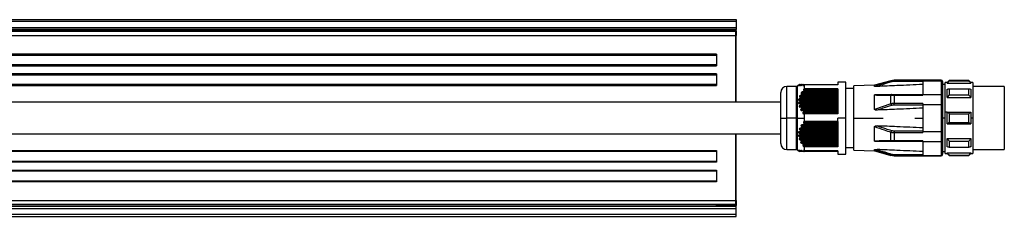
# Model space of a CAD drawing. Header units: millimetres. Extents: x -417 to 2052, y 446 to 879.
# Tile 10 of 21: x 414 to 663, y 446 to 496. Entities that reach past the tile are written whole.
import ezdxf

# ---------------------------------------------------------------- set-up
doc = ezdxf.new("R2010")
doc.units = ezdxf.units.MM

# ---------------------------------------------------------------- blocks, each defined once
blk = doc.blocks.new('Drawing View3')
at = {"color": 7, "linetype": 'Continuous', "lineweight": 25}
for p, q in [((-89, 29), (411, 29)), ((411, 28.5), (-89, 28.5)), ((411, 29), (411, 28.5)), ((411, 28.5), (411, 27)), ((-89, 27), (411, 27)), ((411, 26.5), (-89, 26.5)), ((410.8, 26), (-88.8, 26)), ((-88.8, 25), (410.8, 25)), ((-84, 26.45), (406, 26.45)), ((406, 26.1), (-84, 26.1)), ((406, 26.5), (406, 26.45)), ((406, 26.2), (406, 26.45)), ((410.8, 26.2), (406, 26.2)), ((406, 26), (406, 26.2)), ((410.8, 26.5), (410.8, 26.2)), ((410.8, 26.2), (410.8, 26)), ((411, 26.2), (410.8, 26.2)), ((410.8, 26), (410.8, 25)), ((410.8, 25), (411, 25)), ((410.8, 25), (410.8, 8)), ((411, 27), (411, 26.5)), ((411, 26.2), (411, 26.5)), ((411, 26.2), (411, 25.8)), ((411, 25.8), (411, 25)), ((411, 8), (411, 25)), ((406, 20.2), (-84, 20.2)), ((-84, 20), (406, 20)), ((406, 20.2), (406, 17.3)), ((406, 17.5), (-84, 17.5)), ((-84, 17.3), (406, 17.3)), ((406, 15.2), (223.5, 15.2)), ((223.5, 15), (406, 15)), ((406, 15.2), (406, 12.3)), ((406, 12.5), (223.5, 12.5)), ((427.16, 12.5), (426.42, 12.07)), ((427.17, 12.5), (427.23, 12.5)), ((427.26, 12.5), (427.5, 12.5)), ((427.56, 12.5), (427.96, 12.5)), ((428.04, 12.5), (436.8, 12.5)), ((438.8, 13.15), (436.8, 13.15)), ((436.8, 13.15), (436.8, 12.4)), ((438.8, 4), (438.8, 13.15)), ((450.2, 13.49), (446.1, 12.32)), ((450.2, 13.4), (450.2, 13.49)), ((463, 13.6), (451.02, 13.6)), ((451.02, 13.6), (451.02, 13.52)), ((451.02, 13.28), (451.02, 13.52)), ((458.3, 13.52), (451.02, 13.52)), ((458.3, 13.28), (451.02, 13.28)), ((458.3, 13.49), (458.3, 13.52)), ((458.3, 13.49), (463, 13.49)), ((458.3, 13.49), (458.3, 10.01)), ((463, 13.49), (463, 13.6)), ((463, 13.49), (463, 10.01)), ((463.3, 13.2), (463.3, 13.3)), ((463.3, 13.2), (463.3, 9.78)), ((464, 12.5), (463.3, 12.5)), ((464.5, 13), (464, 13)), ((464, 5.5), (464, 13)), ((465, 13.5), (464.5, 13)), ((464.5, 12.87), (470.5, 12.87)), ((470, 13.5), (465, 13.5)), ((465, 13.44), (470, 13.44)), ((470.5, 13), (470, 13.5)), ((470, 13.44), (470, 13.5)), ((471, 13), (470.5, 13)), ((471, 13), (471, 4)), ((223.5, 12.3), (406, 12.3)), ((422.3, 4), (422.3, 10.5)), ((426.17, 12), (423.8, 12)), ((423.8, 4), (423.8, 12)), ((426.17, 12), (426.17, 4)), ((426.42, 12.07), (426.42, 4)), ((426.96, 12.37), (426.99, 12.37)), ((427.1, 12.37), (427.22, 12.37)), ((427.44, 12.37), (427.65, 12.37)), ((436.8, 10.25), (427.53, 10.25)), ((427.59, 10.01), (436.8, 10.01)), ((436.8, 10.13), (427.64, 10.13)), ((427.75, 10.63), (436.8, 10.63)), ((427.97, 12.37), (428.25, 12.37)), ((428.08, 10.88), (436.8, 10.88)), ((436.8, 11.12), (428.1, 11.12)), ((436.8, 10.99), (428.16, 10.99)), ((428.3, 11.44), (428.3, 12.4)), ((436.8, 12.4), (428.3, 12.4)), ((436.8, 11.44), (428.3, 11.44)), ((436.8, 11.44), (436.8, 5.06)), ((440.8, 11.5), (438.8, 11.5)), ((446.1, 12.32), (440.8, 12.14)), ((440.8, 4), (440.8, 12.14)), ((446.1, 12.05), (446.1, 12.32)), ((451.02, 10.01), (451.02, 9.82)), ((451.02, 10.01), (458.3, 10.01)), ((458.3, 10.01), (458.3, 9.82)), ((458.3, 10.01), (463, 10.01)), ((463, 10.01), (463, 7.47)), ((465, 11.45), (470, 11.45)), ((479, 12), (471, 12)), ((479, 12), (479, -4)), ((426.96, 8.03), (436.8, 8.03)), ((436.8, 8.52), (426.97, 8.52)), ((436.8, 7.65), (426.99, 7.65)), ((427.02, 8.89), (436.8, 8.89)), ((436.8, 9.39), (427.15, 9.39)), ((436.8, 8.39), (427.17, 8.39)), ((427.17, 8.28), (436.8, 8.28)), ((436.8, 7.53), (427.24, 7.53)), ((427.28, 9.14), (436.8, 9.14)), ((427.29, 9.76), (436.8, 9.76)), ((436.8, 9.26), (427.31, 9.26)), ((436.8, 7.89), (436.66, 7.89)), ((436.66, 7.7), (436.66, 7.89)), ((436.66, 7.7), (436.8, 7.7)), ((446.1, 6.2), (446.1, 9.85)), ((450.2, 7.59), (446.1, 6.2)), ((450.2, 7.59), (450.2, 9.81)), ((451.02, 9.82), (458.3, 9.82)), ((451.02, 9.82), (451.02, 7.7)), ((458.3, 7.7), (451.02, 7.7)), ((451.02, 7.26), (451.02, 7.7)), ((458.3, 7.7), (458.3, 7.47)), ((463.3, 9.78), (463.3, 7.42)), ((464.5, 9.21), (470.5, 9.21)), ((465, 9.9), (470, 9.9)), ((427.1, 7.16), (436.8, 7.16)), ((436.8, 6.79), (427.22, 6.79)), ((427.26, 7.41), (436.8, 7.41)), ((427.44, 6.3), (436.8, 6.3)), ((436.8, 6.66), (427.51, 6.66)), ((427.56, 6.55), (436.8, 6.55)), ((436.8, 5.92), (427.65, 5.92)), ((436.8, 5.8), (427.97, 5.8)), ((427.97, 5.43), (436.8, 5.43)), ((428.04, 5.68), (436.8, 5.68)), ((428.26, 5.06), (428.3, 5.06)), ((428.3, 4), (428.3, 5.06)), ((436.8, 5.06), (428.3, 5.06)), ((458.3, 7.26), (451.02, 7.26)), ((458.3, 7.47), (458.3, 0.53)), ((458.3, 7.47), (463, 7.47)), ((463, 7.47), (463, 0.53)), ((463.3, 7.42), (463.3, 0.58)), ((464, -5), (464, 5.5)), ((464.5, 5.5), (464, 5.5)), ((464.5, 5.5), (470.5, 5.5)), ((465, 5.1), (470, 5.1)), ((422.3, -2.5), (422.3, 4)), ((422.3, 4), (423.8, 4)), ((426.17, 4), (423.8, 4)), ((423.8, -4), (423.8, 4)), ((426.17, 4), (426.42, 4)), ((426.17, 4), (426.17, -4)), ((426.42, 4), (428.3, 4)), ((426.42, 4), (426.42, -4.07)), ((436.8, 2.74), (428.1, 2.74)), ((428.3, 3.11), (428.3, 4)), ((436.8, 3.11), (428.3, 3.11)), ((438.8, 4), (436.8, 4)), ((436.8, 3.11), (436.8, 4)), ((436.8, 3.11), (436.8, -3.34)), ((438.8, -5.15), (438.8, 4)), ((440.8, -4.14), (440.8, 4)), ((440.8, 4), (448.3, 4)), ((456.3, 4), (458.3, 4)), ((464, 4), (463.3, 4)), ((464.5, 2.5), (470.5, 2.5)), ((465, 2.9), (470, 2.9)), ((471, 4), (470.5, 4)), ((471, 4), (471, -5)), ((436.8, 0.14), (426.97, 0.14)), ((427.02, 0.52), (436.8, 0.52)), ((436.8, 1.01), (427.15, 1.01)), ((427.28, 0.64), (436.8, 0.64)), ((427.29, 1.39), (436.8, 1.39)), ((436.8, 0.76), (427.31, 0.76)), ((436.8, 1.88), (427.53, 1.88)), ((427.59, 1.51), (436.8, 1.51)), ((436.8, 1.63), (427.64, 1.63)), ((427.75, 2.25), (436.8, 2.25)), ((428.08, 2.38), (436.8, 2.38)), ((436.8, 2.49), (428.16, 2.49)), ((446.1, -1.85), (446.1, 1.8)), ((450.2, -1.81), (450.2, 0.41)), ((451.02, 0.74), (451.02, 0.3)), ((451.02, 0.74), (458.3, 0.74)), ((451.02, 0.3), (458.3, 0.3)), ((451.02, 0.3), (451.02, -1.82)), ((458.3, 0.53), (463, 0.53)), ((458.3, 0.53), (458.3, 0.3)), ((463, 0.53), (463, -2.01)), ((463.3, 0.58), (463.3, -1.78)), ((410.8, 0), (410.8, -17)), ((411, -17), (411, 0)), ((426.96, -0.35), (436.8, -0.35)), ((436.8, -0.72), (426.99, -0.72)), ((427.1, -1.21), (436.8, -1.21)), ((436.8, -0.11), (427.17, -0.11)), ((427.17, -0.22), (436.8, -0.22)), ((436.8, -1.59), (427.22, -1.59)), ((436.8, -0.97), (427.24, -0.97)), ((427.26, -1.09), (436.8, -1.09)), ((427.44, -2.08), (436.8, -2.08)), ((436.8, -1.84), (427.51, -1.84)), ((427.56, -1.95), (436.8, -1.95)), ((436.8, -2.45), (427.65, -2.45)), ((458.3, -1.82), (451.02, -1.82)), ((451.02, -2.01), (451.02, -1.82)), ((458.3, -2.01), (451.02, -2.01)), ((458.3, -1.82), (458.3, -2.01)), ((458.3, -2.01), (463, -2.01)), ((458.3, -2.01), (458.3, -5.49)), ((463, -2.01), (463, -5.49)), ((463.3, -1.78), (463.3, -5.2)), ((464.5, -1.21), (470.5, -1.21)), ((465, -1.9), (470, -1.9)), ((223.5, -4.3), (406, -4.3)), ((406, -4.5), (223.5, -4.5)), ((406, -4.3), (406, -7.2)), ((423.8, -4), (426.17, -4)), ((426.42, -4.07), (427.16, -4.5)), ((427.02, -4.38), (426.97, -4.38)), ((427.29, -4.38), (427.15, -4.38)), ((427.17, -4.5), (427.16, -4.5)), ((427.27, -4.5), (427.17, -4.5)), ((427.58, -4.5), (427.31, -4.5)), ((427.75, -4.38), (427.53, -4.38)), ((428.08, -4.5), (427.64, -4.5)), ((436.8, -2.7), (427.97, -2.7)), ((427.97, -2.94), (436.8, -2.94)), ((428.04, -2.82), (436.8, -2.82)), ((436.8, -4.38), (428.1, -4.38)), ((436.8, -4.5), (428.16, -4.5)), ((428.3, -4.33), (428.3, -3.34)), ((436.8, -3.34), (428.3, -3.34)), ((436.8, -4.33), (428.3, -4.33)), ((436.8, -4.33), (436.8, -5.15)), ((438.8, -3.5), (440.8, -3.5)), ((440.8, -4.14), (446.1, -4.32)), ((446.1, -4.32), (446.1, -4.05)), ((446.1, -4.05), (450.2, -5.4)), ((446.1, -4.32), (450.2, -5.49)), ((463.3, -4.5), (464, -4.5)), ((464.5, -4.87), (470.5, -4.87)), ((465, -3.45), (470, -3.45)), ((471, -4), (479, -4)), ((223.5, -7), (406, -7)), ((406, -7.2), (223.5, -7.2)), ((436.8, -5.15), (438.8, -5.15)), ((450.2, -5.49), (450.2, -5.4)), ((451.02, -5.28), (458.3, -5.28)), ((451.02, -5.28), (451.02, -5.52)), ((451.02, -5.52), (458.3, -5.52)), ((451.02, -5.52), (451.02, -5.6)), ((451.02, -5.6), (463, -5.6)), ((458.3, -5.49), (463, -5.49)), ((458.3, -5.52), (458.3, -5.49)), ((463, -5.6), (463, -5.49)), ((463.3, -5.3), (463.3, -5.2)), ((464, -5), (464.5, -5)), ((464.5, -5), (465, -5.5)), ((465, -5.44), (470, -5.44)), ((465, -5.44), (465, -5.5)), ((465, -5.5), (470, -5.5)), ((470, -5.5), (470.5, -5)), ((470.5, -5), (471, -5)), ((-84, -9.3), (406, -9.3)), ((406, -9.5), (-84, -9.5)), ((406, -9.3), (406, -12.2)), ((-84, -12), (406, -12)), ((406, -12.2), (-84, -12.2)), ((-88.8, -17), (410.8, -17)), ((410.8, -17), (410.8, -18)), ((411, -17), (410.8, -17)), ((411, -17), (411, -17.8)), ((411, -18.5), (-89, -18.5)), ((-89, -19), (411, -19)), ((410.8, -18), (-88.8, -18)), ((406, -18.1), (-84, -18.1)), ((-84, -18.45), (406, -18.45)), ((406, -18.2), (406, -18)), ((406, -18.2), (410.8, -18.2)), ((406, -18.2), (406, -18.45)), ((406, -18.45), (406, -18.5)), ((410.8, -18), (410.8, -18.2)), ((410.8, -18.2), (411, -18.2)), ((410.8, -18.2), (410.8, -18.5)), ((411, -17.8), (411, -18.2)), ((411, -18.5), (411, -18.2)), ((411, -19), (411, -18.5)), ((411, -20.5), (411, -19)), ((411, -20.5), (-89, -20.5)), ((-89, -21), (411, -21)), ((411, -21), (411, -20.5))]:
    blk.add_line(p, q, dxfattribs=at)
at = {"color": 7, "linetype": 'Continuous', "lineweight": 25, "flags": 128}
for points in [[(464.5, 12.87), (464.5, 12.93), (464.5, 12.97), (464.5, 12.99), (464.5, 13)], [(465, 13.5), (465, 13.5), (465, 13.48), (465, 13.46), (465, 13.44)], [(470.5, 13), (470.5, 12.99), (470.5, 12.97), (470.5, 12.93), (470.5, 12.87)], [(450.34, 10.01), (450.32, 10.01), (450.3, 10), (450.28, 9.98), (450.26, 9.96), (450.24, 9.93), (450.23, 9.9), (450.21, 9.85), (450.2, 9.81)], [(464.5, 9.21), (464.5, 9.52), (464.5, 9.81), (464.5, 10.09), (464.5, 10.36), (464.5, 10.62), (464.5, 10.87), (464.5, 11.11), (464.5, 11.34)], [(465, 11.45), (465, 11.28), (465, 11.1), (465, 10.91), (465, 10.72), (465, 10.52), (465, 10.32), (465, 10.11), (465, 9.9)], [(470, 9.9), (470, 10.11), (470, 10.32), (470, 10.52), (470, 10.72), (470, 10.91), (470, 11.1), (470, 11.28), (470, 11.45)], [(470.5, 11.34), (470.5, 11.11), (470.5, 10.87), (470.5, 10.62), (470.5, 10.36), (470.5, 10.09), (470.5, 9.81), (470.5, 9.52), (470.5, 9.21)], [(464.5, 2.5), (464.5, 2.87), (464.5, 3.25), (464.5, 3.62), (464.5, 4), (464.5, 4.38), (464.5, 4.75), (464.5, 5.13), (464.5, 5.5)], [(465, 5.1), (465, 4.83), (465, 4.55), (465, 4.28), (465, 4), (465, 3.72), (465, 3.45), (465, 3.17), (465, 2.9)], [(470, 2.9), (470, 3.17), (470, 3.45), (470, 3.72), (470, 4), (470, 4.28), (470, 4.55), (470, 4.83), (470, 5.1)], [(470.5, 5.5), (470.5, 5.31), (470.5, 5.13), (470.5, 4.94), (470.5, 4.75), (470.5, 4.56), (470.5, 4.38), (470.5, 4.19), (470.5, 4)], [(470.5, 4), (470.5, 3.81), (470.5, 3.62), (470.5, 3.44), (470.5, 3.25), (470.5, 3.06), (470.5, 2.87), (470.5, 2.69), (470.5, 2.5)], [(450.34, -2.01), (450.32, -2.01), (450.3, -2), (450.28, -1.98), (450.26, -1.96), (450.24, -1.93), (450.23, -1.9), (450.21, -1.85), (450.2, -1.81)], [(464.5, -3.34), (464.5, -3.11), (464.5, -2.87), (464.5, -2.62), (464.5, -2.36), (464.5, -2.09), (464.5, -1.81), (464.5, -1.52), (464.5, -1.21)], [(465, -1.9), (465, -2.11), (465, -2.32), (465, -2.52), (465, -2.72), (465, -2.91), (465, -3.1), (465, -3.28), (465, -3.45)], [(470, -3.45), (470, -3.28), (470, -3.1), (470, -2.91), (470, -2.72), (470, -2.52), (470, -2.32), (470, -2.11), (470, -1.9)], [(470.5, -1.21), (470.5, -1.52), (470.5, -1.81), (470.5, -2.09), (470.5, -2.36), (470.5, -2.62), (470.5, -2.87), (470.5, -3.11), (470.5, -3.34)], [(464.5, -5), (464.5, -4.99), (464.5, -4.97), (464.5, -4.93), (464.5, -4.87)], [(470.5, -4.87), (470.5, -4.93), (470.5, -4.97), (470.5, -4.99), (470.5, -5)], [(470, -5.5), (470, -5.5), (470, -5.48), (470, -5.46), (470, -5.44)]]:
    blk.add_lwpolyline(points, dxfattribs=at)
at = {"color": 7, "linetype": 'Continuous', "lineweight": 25}
for centre, radius, start, end in [((410.8, 25.8), 0.2, 0, 90), ((451.02, 10.6), 3, 90, 105.8192), ((449.84, 13.03), 0.515, 16.1488, 45.8932), ((463, 13.3), 0.3, 0, 90), ((423.8, 10.5), 1.5, 90, 180), ((426.17, 12.5), 0.5, 270, 299.8989), ((452.91, 8.21), 2.78, 192.8319, 202.1858), ((452.91, -0.21), 2.78, 157.8142, 167.1681), ((423.8, -2.5), 1.5, 180, 270), ((426.17, -4.5), 0.5, 60.1011, 90), ((449.84, -5.03), 0.515, 314.1068, 343.8512), ((451.02, -2.6), 3, 254.1808, 270), ((463, -5.3), 0.3, 270, 360), ((410.8, -17.8), 0.2, 270, 0)]:
    blk.add_arc(centre, radius, start, end, dxfattribs=at)
for points, knots in [([(427.17, 12.5), (427.17, 12.5), (427.16, 12.5), (427.14, 12.48), (427.07, 12.44), (427, 12.4), (426.96, 12.37)], [0, 0, 0, 0, 0.146904, 0.308017, 0.489413, 1, 1, 1, 1]), ([(427.24, 12.5), (427.24, 12.5), (427.23, 12.5), (427.21, 12.49), (427.13, 12.45), (427.05, 12.41), (426.99, 12.37)], [0, 0, 0, 0, 0.095207, 0.195971, 0.430437, 1, 1, 1, 1]), ([(427.26, 12.5), (427.27, 12.5), (427.27, 12.5), (427.26, 12.49), (427.25, 12.48), (427.22, 12.46), (427.17, 12.42), (427.12, 12.39), (427.1, 12.37)], [0, 0, 0, 0, 0.101041, 0.203349, 0.311717, 0.430206, 0.68207, 1, 1, 1, 1]), ([(427.51, 12.5), (427.5, 12.5), (427.46, 12.49), (427.36, 12.45), (427.28, 12.4), (427.22, 12.37)], [0, 0, 0, 0, 0.2262576, 0.4938552, 1, 1, 1, 1]), ([(427.24, 12.5), (427.24, 12.5), (427.25, 12.5), (427.26, 12.5), (427.26, 12.5)], [0, 0, 0, 0, 0.558428, 1, 1, 1, 1]), ([(427.56, 12.5), (427.57, 12.5), (427.58, 12.5), (427.57, 12.48), (427.54, 12.45), (427.5, 12.42), (427.46, 12.39), (427.44, 12.37)], [0, 0, 0, 0, 0.166445, 0.328319, 0.502383, 0.735191, 1, 1, 1, 1]), ([(427.51, 12.5), (427.52, 12.5), (427.54, 12.5), (427.55, 12.5), (427.56, 12.5)], [0, 0, 0, 0, 0.558026, 1, 1, 1, 1]), ([(427.97, 12.5), (427.95, 12.5), (427.91, 12.49), (427.8, 12.45), (427.71, 12.4), (427.65, 12.37)], [0, 0, 0, 0, 0.230381, 0.498978, 1, 1, 1, 1]), ([(427.97, 12.5), (427.98, 12.5), (428.01, 12.5), (428.03, 12.5), (428.04, 12.5)], [0, 0, 0, 0, 0.557513, 1, 1, 1, 1]), ([(427.97, 12.37), (427.99, 12.39), (428.03, 12.42), (428.06, 12.46), (428.07, 12.48), (428.07, 12.49), (428.06, 12.5), (428.05, 12.5), (428.04, 12.5)], [0, 0, 0, 0, 0.291619, 0.533428, 0.64911, 0.760416, 0.875022, 1, 1, 1, 1]), ([(450.2, 13.4), (449.34, 13.13), (447.96, 12.69), (446.61, 12.23), (446.1, 12.05)], [0, 0, 0, 0, 0.624924, 1, 1, 1, 1]), ([(450.34, 13.17), (449.6, 12.94), (448.4, 12.57), (447.22, 12.17), (446.77, 12.02)], [0, 0, 0, 0, 0.617172, 1, 1, 1, 1]), ([(458.3, 12.51), (456.12, 12.42), (452.27, 12.26), (448.43, 12.09), (446.77, 12.02)], [0, 0, 0, 0, 0.568192, 1, 1, 1, 1]), ([(451.02, 13.52), (450.86, 13.52), (450.58, 13.5), (450.32, 13.43), (450.2, 13.4)], [0, 0, 0, 0, 0.564116, 1, 1, 1, 1]), ([(451.02, 13.28), (450.89, 13.27), (450.65, 13.26), (450.43, 13.2), (450.34, 13.17)], [0, 0, 0, 0, 0.56346, 1, 1, 1, 1]), ([(463, 13.49), (463.04, 13.48), (463.1, 13.48), (463.17, 13.44), (463.23, 13.39), (463.26, 13.34), (463.28, 13.3), (463.28, 13.29), (463.3, 13.26), (463.3, 13.23), (463.3, 13.2)], [0, 0, 0, 0, 0.245699, 0.374794, 0.507834, 0.752968, 0.755309, 0.77284, 0.820727, 1, 1, 1, 1]), ([(465, 13.44), (464.9, 13.33), (464.74, 13.14), (464.57, 12.96), (464.5, 12.87)], [0, 0, 0, 0, 0.56938, 1, 1, 1, 1]), ([(470.5, 12.87), (470.41, 12.98), (470.24, 13.17), (470.08, 13.35), (470, 13.44)], [0, 0, 0, 0, 0.550382, 1, 1, 1, 1]), ([(426.96, 12.37), (426.92, 12.36), (426.87, 12.32), (426.81, 12.29), (426.77, 12.27), (426.76, 12.26), (426.75, 12.25), (426.75, 12.25), (426.76, 12.25), (426.79, 12.27), (426.86, 12.3), (426.94, 12.34), (426.99, 12.37)], [0, 0, 0, 0, 0.162618, 0.28994, 0.355094, 0.407481, 0.459515, 0.511046, 0.554621, 0.603328, 0.720798, 1, 1, 1, 1]), ([(427.1, 12.37), (427.07, 12.36), (427.02, 12.33), (426.97, 12.29), (426.95, 12.27), (426.93, 12.26), (426.93, 12.25), (426.94, 12.25), (426.96, 12.25), (426.99, 12.26), (427.07, 12.3), (427.16, 12.34), (427.22, 12.37)], [0, 0, 0, 0, 0.14378, 0.257374, 0.312767, 0.363086, 0.41077, 0.458663, 0.511564, 0.567308, 0.692908, 1, 1, 1, 1]), ([(427.59, 10.01), (427.57, 9.99), (427.54, 9.93), (427.43, 9.84), (427.35, 9.79), (427.29, 9.76)], [0, 0, 0, 0, 0.2270553, 0.4948543, 1, 1, 1, 1]), ([(427.44, 12.37), (427.41, 12.36), (427.37, 12.32), (427.33, 12.29), (427.31, 12.27), (427.31, 12.26), (427.32, 12.25), (427.34, 12.25), (427.38, 12.26), (427.49, 12.3), (427.58, 12.34), (427.65, 12.37)], [0, 0, 0, 0, 0.139235, 0.245422, 0.294926, 0.342114, 0.389691, 0.440297, 0.547276, 0.682165, 1, 1, 1, 1]), ([(427.75, 10.63), (427.69, 10.59), (427.59, 10.54), (427.49, 10.45), (427.44, 10.39), (427.42, 10.35), (427.41, 10.33), (427.41, 10.3), (427.43, 10.28), (427.47, 10.26), (427.51, 10.25), (427.53, 10.25)], [0, 0, 0, 0, 0.320598, 0.451502, 0.569608, 0.621553, 0.670236, 0.71852, 0.769336, 0.871321, 1, 1, 1, 1]), ([(427.64, 10.13), (427.65, 10.14), (427.65, 10.15), (427.66, 10.18), (427.65, 10.2), (427.64, 10.23), (427.6, 10.25), (427.55, 10.25), (427.53, 10.25)], [0, 0, 0, 0, 0.115465, 0.224046, 0.333104, 0.449912, 0.699437, 1, 1, 1, 1]), ([(427.64, 10.13), (427.63, 10.1), (427.61, 10.07), (427.59, 10.03), (427.59, 10.01)], [0, 0, 0, 0, 0.562317, 1, 1, 1, 1]), ([(428.08, 10.88), (428.06, 10.85), (428.02, 10.8), (427.91, 10.71), (427.81, 10.66), (427.75, 10.63)], [0, 0, 0, 0, 0.231212, 0.500004, 1, 1, 1, 1]), ([(427.97, 12.37), (427.95, 12.36), (427.91, 12.33), (427.88, 12.3), (427.87, 12.28), (427.87, 12.26), (427.88, 12.25), (427.9, 12.25), (427.93, 12.25), (427.99, 12.26), (428.11, 12.31), (428.22, 12.36), (428.3, 12.4)], [0, 0, 0, 0, 0.124077, 0.173723, 0.222391, 0.265216, 0.309536, 0.357783, 0.411862, 0.522916, 0.665522, 1, 1, 1, 1]), ([(428.3, 11.44), (428.24, 11.41), (428.16, 11.36), (428.07, 11.28), (428.03, 11.23), (428.01, 11.2), (428.01, 11.18), (428.01, 11.16), (428.02, 11.14), (428.04, 11.12), (428.08, 11.12), (428.1, 11.12)], [0, 0, 0, 0, 0.317831, 0.45481, 0.570714, 0.626552, 0.67536, 0.723812, 0.777336, 0.876184, 1, 1, 1, 1]), ([(428.16, 10.99), (428.15, 10.97), (428.12, 10.93), (428.09, 10.89), (428.08, 10.88)], [0, 0, 0, 0, 0.562421, 1, 1, 1, 1]), ([(428.16, 10.99), (428.17, 11), (428.18, 11.02), (428.19, 11.05), (428.19, 11.07), (428.19, 11.09), (428.17, 11.1), (428.15, 11.11), (428.12, 11.12), (428.1, 11.12)], [0, 0, 0, 0, 0.126984, 0.242895, 0.354614, 0.469775, 0.586297, 0.710881, 1, 1, 1, 1]), ([(446.77, 12.02), (446.61, 12.01), (446.4, 12.01), (446.19, 12.02), (446.13, 12.03), (446.11, 12.04), (446.1, 12.04), (446.1, 12.05), (446.1, 12.05)], [0, 0, 0, 0, 0.61061, 0.822413, 0.871279, 0.915489, 0.957462, 1, 1, 1, 1]), ([(446.1, 9.85), (446.1, 9.86), (446.1, 9.88), (446.11, 9.9), (446.13, 9.92), (446.19, 9.96), (446.41, 10.01), (446.62, 10.01), (446.77, 10.01)], [0, 0, 0, 0, 0.0433016, 0.0860942, 0.1313346, 0.181549, 0.3991577, 1, 1, 1, 1]), ([(446.77, 10.01), (447.38, 10.01), (448.56, 10.01), (449.75, 10.01), (450.34, 10.01)], [0, 0, 0, 0, 0.513938, 1, 1, 1, 1]), ([(450.34, 10.01), (450.46, 10.01), (450.68, 10.01), (450.91, 10.01), (451.02, 10.01)], [0, 0, 0, 0, 0.555879, 1, 1, 1, 1]), ([(463, 10.01), (463.04, 10.01), (463.13, 10), (463.23, 9.94), (463.29, 9.86), (463.3, 9.81), (463.3, 9.78)], [0, 0, 0, 0, 0.2798501, 0.559464, 0.7798847, 1, 1, 1, 1]), ([(464.5, 11.34), (464.59, 11.36), (464.76, 11.39), (464.92, 11.43), (465, 11.45)], [0, 0, 0, 0, 0.5503816, 1, 1, 1, 1]), ([(470, 11.45), (470.1, 11.43), (470.26, 11.39), (470.43, 11.35), (470.5, 11.34)], [0, 0, 0, 0, 0.569381, 1, 1, 1, 1]), ([(422.3, 8), (420.82, 8), (417.74, 8), (413.29, 8), (409.19, 8), (405.77, 8), (402.89, 8), (397.03, 8), (384.66, 8), (359.88, 8), (330.78, 8), (300.66, 8), (281.93, 8), (269.8, 8), (264.38, 8), (259.21, 8), (254.83, 8), (250.85, 8), (246.92, 8), (242.2, 8), (236.69, 8), (230.37, 8), (225.88, 8), (223.5, 8)], [0, 0, 0, 0, 0.022371, 0.046422, 0.067055, 0.084207, 0.097901, 0.110574, 0.172461, 0.284539, 0.484684, 0.612049, 0.739409, 0.767429, 0.7951, 0.821041, 0.845442, 0.861255, 0.880987, 0.904676, 0.93237, 0.964124, 1, 1, 1, 1]), ([(426.96, 8.03), (426.92, 8.01), (426.87, 7.97), (426.81, 7.91), (426.77, 7.87), (426.76, 7.83), (426.75, 7.8), (426.75, 7.77), (426.76, 7.74), (426.79, 7.71), (426.86, 7.66), (426.94, 7.66), (426.99, 7.65)], [0, 0, 0, 0, 0.162618, 0.28994, 0.355094, 0.407481, 0.459515, 0.511046, 0.554621, 0.603328, 0.720798, 1, 1, 1, 1]), ([(427.02, 8.89), (426.96, 8.86), (426.87, 8.8), (426.8, 8.71), (426.78, 8.67), (426.77, 8.64), (426.77, 8.61), (426.78, 8.58), (426.82, 8.55), (426.88, 8.52), (426.94, 8.52), (426.97, 8.52)], [0, 0, 0, 0, 0.3070425, 0.4306571, 0.4859215, 0.5379417, 0.5777728, 0.6203039, 0.7193644, 0.8444602, 1, 1, 1, 1]), ([(427.17, 8.28), (427.17, 8.26), (427.16, 8.23), (427.14, 8.18), (427.07, 8.1), (427, 8.06), (426.96, 8.03)], [0, 0, 0, 0, 0.146904, 0.308017, 0.489413, 1, 1, 1, 1]), ([(427.17, 8.39), (427.17, 8.41), (427.17, 8.44), (427.14, 8.47), (427.08, 8.51), (427.02, 8.52), (426.97, 8.52)], [0, 0, 0, 0, 0.147683, 0.308373, 0.489419, 1, 1, 1, 1]), ([(427.29, 9.76), (427.23, 9.72), (427.14, 9.67), (427.04, 9.58), (427.01, 9.53), (426.99, 9.49), (426.99, 9.46), (427, 9.44), (427.03, 9.41), (427.07, 9.39), (427.12, 9.39), (427.15, 9.39)], [0, 0, 0, 0, 0.309571, 0.436579, 0.545813, 0.593785, 0.640981, 0.690214, 0.743978, 0.856754, 1, 1, 1, 1]), ([(427.24, 7.53), (427.24, 7.54), (427.23, 7.56), (427.21, 7.59), (427.13, 7.64), (427.05, 7.65), (426.99, 7.65)], [0, 0, 0, 0, 0.0952074, 0.1959715, 0.4304371, 1, 1, 1, 1]), ([(427.28, 9.14), (427.28, 9.13), (427.27, 9.11), (427.24, 9.07), (427.17, 8.98), (427.08, 8.93), (427.02, 8.89)], [0, 0, 0, 0, 0.091717, 0.192524, 0.430858, 1, 1, 1, 1]), ([(427.31, 9.26), (427.31, 9.27), (427.31, 9.29), (427.31, 9.31), (427.3, 9.34), (427.27, 9.36), (427.22, 9.38), (427.18, 9.38), (427.15, 9.39)], [0, 0, 0, 0, 0.104249, 0.206454, 0.313421, 0.431139, 0.690593, 1, 1, 1, 1]), ([(427.17, 8.39), (427.17, 8.37), (427.17, 8.33), (427.17, 8.3), (427.17, 8.28)], [0, 0, 0, 0, 0.560266, 1, 1, 1, 1]), ([(427.24, 7.53), (427.24, 7.51), (427.25, 7.47), (427.26, 7.43), (427.26, 7.41)], [0, 0, 0, 0, 0.558428, 1, 1, 1, 1]), ([(427.31, 9.26), (427.3, 9.24), (427.29, 9.2), (427.28, 9.16), (427.28, 9.14)], [0, 0, 0, 0, 0.561072, 1, 1, 1, 1]), ([(446.1, 9.85), (446.78, 9.84), (448.14, 9.83), (449.52, 9.82), (450.2, 9.81)], [0, 0, 0, 0, 0.50307, 1, 1, 1, 1]), ([(450.2, 9.81), (450.35, 9.81), (450.61, 9.82), (450.89, 9.82), (451.02, 9.82)], [0, 0, 0, 0, 0.555274, 1, 1, 1, 1]), ([(451.02, 7.7), (450.86, 7.7), (450.58, 7.69), (450.32, 7.62), (450.2, 7.59)], [0, 0, 0, 0, 0.564116, 1, 1, 1, 1]), ([(465, 9.9), (464.9, 9.77), (464.74, 9.54), (464.57, 9.31), (464.5, 9.21)], [0, 0, 0, 0, 0.5693801, 1, 1, 1, 1]), ([(470.5, 9.21), (470.41, 9.34), (470.24, 9.57), (470.08, 9.79), (470, 9.9)], [0, 0, 0, 0, 0.550382, 1, 1, 1, 1]), ([(427.1, 7.16), (427.07, 7.14), (427.02, 7.11), (426.97, 7.05), (426.95, 7.01), (426.93, 6.97), (426.93, 6.94), (426.94, 6.91), (426.96, 6.88), (426.99, 6.85), (427.07, 6.8), (427.16, 6.79), (427.22, 6.79)], [0, 0, 0, 0, 0.14378, 0.257374, 0.312767, 0.363086, 0.41077, 0.458663, 0.511564, 0.567308, 0.692908, 1, 1, 1, 1]), ([(427.26, 7.41), (427.27, 7.4), (427.27, 7.38), (427.26, 7.35), (427.25, 7.32), (427.22, 7.27), (427.17, 7.22), (427.12, 7.18), (427.1, 7.16)], [0, 0, 0, 0, 0.101041, 0.203349, 0.311717, 0.430206, 0.68207, 1, 1, 1, 1]), ([(427.51, 6.66), (427.5, 6.68), (427.46, 6.73), (427.36, 6.78), (427.28, 6.78), (427.22, 6.79)], [0, 0, 0, 0, 0.226258, 0.493855, 1, 1, 1, 1]), ([(427.44, 6.3), (427.41, 6.28), (427.37, 6.24), (427.33, 6.18), (427.31, 6.13), (427.31, 6.1), (427.32, 6.07), (427.34, 6.03), (427.38, 5.98), (427.49, 5.93), (427.58, 5.93), (427.65, 5.92)], [0, 0, 0, 0, 0.139235, 0.245422, 0.294926, 0.342114, 0.389691, 0.440297, 0.547276, 0.682165, 1, 1, 1, 1]), ([(427.56, 6.55), (427.57, 6.53), (427.58, 6.5), (427.57, 6.45), (427.54, 6.4), (427.5, 6.34), (427.46, 6.31), (427.44, 6.3)], [0, 0, 0, 0, 0.166445, 0.328319, 0.502383, 0.735191, 1, 1, 1, 1]), ([(427.51, 6.66), (427.52, 6.64), (427.54, 6.6), (427.55, 6.56), (427.56, 6.55)], [0, 0, 0, 0, 0.558026, 1, 1, 1, 1]), ([(427.97, 5.8), (427.95, 5.82), (427.91, 5.86), (427.8, 5.91), (427.71, 5.92), (427.65, 5.92)], [0, 0, 0, 0, 0.230381, 0.498978, 1, 1, 1, 1]), ([(427.97, 5.43), (427.95, 5.41), (427.91, 5.38), (427.88, 5.33), (427.87, 5.29), (427.87, 5.26), (427.88, 5.22), (427.9, 5.19), (427.93, 5.15), (427.99, 5.11), (428.08, 5.07), (428.16, 5.07), (428.2, 5.07)], [0, 0, 0, 0, 0.144648, 0.202525, 0.259263, 0.309188, 0.360855, 0.417101, 0.480146, 0.609613, 0.775862, 1, 1, 1, 1]), ([(427.97, 5.8), (427.98, 5.77), (428.01, 5.74), (428.03, 5.7), (428.04, 5.68)], [0, 0, 0, 0, 0.557513, 1, 1, 1, 1]), ([(427.97, 5.43), (427.99, 5.45), (428.03, 5.48), (428.06, 5.54), (428.07, 5.59), (428.07, 5.62), (428.06, 5.65), (428.05, 5.67), (428.04, 5.68)], [0, 0, 0, 0, 0.291619, 0.533428, 0.64911, 0.760416, 0.875022, 1, 1, 1, 1]), ([(446.77, 6.01), (446.61, 6), (446.41, 6), (446.19, 6.06), (446.13, 6.11), (446.11, 6.14), (446.1, 6.17), (446.1, 6.19), (446.1, 6.2)], [0, 0, 0, 0, 0.606982, 0.821791, 0.87089, 0.915271, 0.957367, 1, 1, 1, 1]), ([(450.34, 7.16), (449.62, 6.93), (448.43, 6.56), (447.24, 6.16), (446.77, 6.01)], [0, 0, 0, 0, 0.59849, 1, 1, 1, 1]), ([(458.3, 6.5), (456.12, 6.4), (452.27, 6.24), (448.43, 6.08), (446.77, 6.01)], [0, 0, 0, 0, 0.568192, 1, 1, 1, 1]), ([(451.02, 7.26), (450.89, 7.26), (450.65, 7.25), (450.43, 7.18), (450.34, 7.16)], [0, 0, 0, 0, 0.56346, 1, 1, 1, 1]), ([(463.3, 7.42), (463.3, 7.42), (463.3, 7.43), (463.27, 7.44), (463.23, 7.45), (463.17, 7.46), (463.1, 7.47), (463.04, 7.47), (463, 7.47)], [0, 0, 0, 0, 0.139197, 0.267726, 0.491991, 0.624515, 0.753469, 1, 1, 1, 1]), ([(464.5, 5.5), (464.59, 5.43), (464.76, 5.29), (464.92, 5.16), (465, 5.1)], [0, 0, 0, 0, 0.5503816, 1, 1, 1, 1]), ([(470, 5.1), (470.1, 5.17), (470.26, 5.31), (470.43, 5.44), (470.5, 5.5)], [0, 0, 0, 0, 0.569381, 1, 1, 1, 1]), ([(428.3, 3.11), (428.24, 3.1), (428.16, 3.08), (428.07, 3.03), (428.03, 2.98), (428.01, 2.94), (428.01, 2.91), (428.01, 2.88), (428.02, 2.84), (428.04, 2.79), (428.08, 2.76), (428.1, 2.74)], [0, 0, 0, 0, 0.3178307, 0.4548105, 0.5707135, 0.6265525, 0.67536, 0.7238115, 0.7773356, 0.8761841, 1, 1, 1, 1]), ([(428.16, 2.49), (428.17, 2.5), (428.18, 2.52), (428.19, 2.55), (428.19, 2.59), (428.19, 2.62), (428.17, 2.65), (428.15, 2.7), (428.12, 2.72), (428.1, 2.74)], [0, 0, 0, 0, 0.126984, 0.242895, 0.354614, 0.469775, 0.586297, 0.710881, 1, 1, 1, 1]), ([(465, 2.9), (464.9, 2.83), (464.74, 2.69), (464.57, 2.56), (464.5, 2.5)], [0, 0, 0, 0, 0.5693801, 1, 1, 1, 1]), ([(470.5, 2.5), (470.41, 2.57), (470.24, 2.71), (470.08, 2.84), (470, 2.9)], [0, 0, 0, 0, 0.5503821, 1, 1, 1, 1]), ([(223.5, 0), (225.74, 0), (229.94, 0), (235.79, 0), (240.77, 0), (244.89, 0), (251.41, 0), (264.01, 0), (288.82, 0), (318.01, 0), (348.22, 0), (367.62, 0), (381.04, 0), (388.28, 0), (393.77, 0), (397.65, 0), (400.35, 0), (403.65, 0), (407.63, 0), (412.28, 0), (417.24, 0), (420.65, 0), (422.3, 0)], [0, 0, 0, 0, 0.033833, 0.063219, 0.088222, 0.108895, 0.125363, 0.186472, 0.298888, 0.499641, 0.627395, 0.755148, 0.792621, 0.829935, 0.864467, 0.875361, 0.888536, 0.905159, 0.925184, 0.94855, 0.97519, 1, 1, 1, 1]), ([(427.02, 0.52), (426.96, 0.52), (426.87, 0.51), (426.8, 0.46), (426.78, 0.42), (426.77, 0.39), (426.77, 0.36), (426.78, 0.32), (426.82, 0.26), (426.88, 0.2), (426.94, 0.16), (426.97, 0.14)], [0, 0, 0, 0, 0.307042, 0.430657, 0.485921, 0.537942, 0.577773, 0.620304, 0.719364, 0.84446, 1, 1, 1, 1]), ([(427.17, -0.11), (427.17, -0.09), (427.17, -0.06), (427.14, -0.01), (427.08, 0.07), (427.02, 0.11), (426.97, 0.14)], [0, 0, 0, 0, 0.147683, 0.308373, 0.489419, 1, 1, 1, 1]), ([(427.29, 1.39), (427.23, 1.38), (427.14, 1.37), (427.04, 1.32), (427.01, 1.28), (426.99, 1.23), (426.99, 1.2), (427, 1.17), (427.03, 1.12), (427.07, 1.06), (427.12, 1.03), (427.15, 1.01)], [0, 0, 0, 0, 0.309571, 0.436579, 0.545813, 0.593785, 0.640981, 0.690214, 0.743978, 0.856754, 1, 1, 1, 1]), ([(427.28, 0.64), (427.28, 0.64), (427.27, 0.62), (427.24, 0.58), (427.17, 0.53), (427.08, 0.52), (427.02, 0.52)], [0, 0, 0, 0, 0.091717, 0.192524, 0.430858, 1, 1, 1, 1]), ([(427.31, 0.76), (427.31, 0.77), (427.31, 0.79), (427.31, 0.82), (427.3, 0.86), (427.27, 0.9), (427.22, 0.96), (427.18, 0.99), (427.15, 1.01)], [0, 0, 0, 0, 0.104249, 0.206454, 0.313421, 0.431139, 0.690593, 1, 1, 1, 1]), ([(427.31, 0.76), (427.3, 0.74), (427.29, 0.7), (427.28, 0.66), (427.28, 0.64)], [0, 0, 0, 0, 0.561072, 1, 1, 1, 1]), ([(427.59, 1.51), (427.57, 1.49), (427.54, 1.44), (427.43, 1.4), (427.35, 1.39), (427.29, 1.39)], [0, 0, 0, 0, 0.227055, 0.494854, 1, 1, 1, 1]), ([(427.75, 2.25), (427.69, 2.25), (427.59, 2.24), (427.49, 2.19), (427.44, 2.14), (427.42, 2.1), (427.41, 2.07), (427.41, 2.03), (427.43, 1.99), (427.47, 1.93), (427.51, 1.9), (427.53, 1.88)], [0, 0, 0, 0, 0.320598, 0.451502, 0.569608, 0.621553, 0.670236, 0.71852, 0.769336, 0.871321, 1, 1, 1, 1]), ([(427.64, 1.63), (427.65, 1.64), (427.65, 1.66), (427.66, 1.69), (427.65, 1.72), (427.64, 1.77), (427.6, 1.83), (427.55, 1.86), (427.53, 1.88)], [0, 0, 0, 0, 0.115465, 0.224046, 0.333104, 0.449912, 0.699437, 1, 1, 1, 1]), ([(427.64, 1.63), (427.63, 1.6), (427.61, 1.57), (427.59, 1.53), (427.59, 1.51)], [0, 0, 0, 0, 0.562317, 1, 1, 1, 1]), ([(428.08, 2.38), (428.06, 2.36), (428.02, 2.31), (427.91, 2.26), (427.81, 2.26), (427.75, 2.25)], [0, 0, 0, 0, 0.2312123, 0.500004, 1, 1, 1, 1]), ([(428.16, 2.49), (428.15, 2.47), (428.12, 2.43), (428.09, 2.39), (428.08, 2.38)], [0, 0, 0, 0, 0.562421, 1, 1, 1, 1]), ([(446.1, 1.8), (446.1, 1.81), (446.1, 1.83), (446.11, 1.86), (446.13, 1.89), (446.19, 1.94), (446.41, 2), (446.62, 2), (446.77, 1.99)], [0, 0, 0, 0, 0.043301, 0.086094, 0.131334, 0.181549, 0.399157, 1, 1, 1, 1]), ([(446.1, 1.8), (446.89, 1.52), (448.26, 1.04), (449.63, 0.59), (450.2, 0.41)], [0, 0, 0, 0, 0.586867, 1, 1, 1, 1]), ([(446.77, 1.99), (447.45, 1.77), (448.64, 1.37), (449.83, 1), (450.34, 0.84)], [0, 0, 0, 0, 0.5797344, 1, 1, 1, 1]), ([(458.3, 1.5), (456.12, 1.6), (452.27, 1.76), (448.43, 1.92), (446.77, 1.99)], [0, 0, 0, 0, 0.568192, 1, 1, 1, 1]), ([(450.2, 0.41), (450.35, 0.37), (450.61, 0.31), (450.89, 0.3), (451.02, 0.3)], [0, 0, 0, 0, 0.555274, 1, 1, 1, 1]), ([(450.34, 0.84), (450.46, 0.81), (450.68, 0.75), (450.91, 0.74), (451.02, 0.74)], [0, 0, 0, 0, 0.555879, 1, 1, 1, 1]), ([(463, 0.53), (463.04, 0.53), (463.13, 0.53), (463.23, 0.55), (463.29, 0.56), (463.3, 0.58), (463.3, 0.58)], [0, 0, 0, 0, 0.27985, 0.559464, 0.779885, 1, 1, 1, 1]), ([(426.96, -0.35), (426.92, -0.35), (426.87, -0.35), (426.81, -0.37), (426.77, -0.4), (426.76, -0.43), (426.75, -0.45), (426.75, -0.48), (426.76, -0.52), (426.79, -0.56), (426.86, -0.64), (426.94, -0.69), (426.99, -0.72)], [0, 0, 0, 0, 0.162618, 0.28994, 0.355094, 0.407481, 0.459515, 0.511046, 0.554621, 0.603328, 0.720798, 1, 1, 1, 1]), ([(427.1, -1.21), (427.07, -1.21), (427.02, -1.22), (426.97, -1.24), (426.95, -1.26), (426.93, -1.29), (426.93, -1.31), (426.94, -1.34), (426.96, -1.37), (426.99, -1.42), (427.07, -1.5), (427.16, -1.55), (427.22, -1.59)], [0, 0, 0, 0, 0.1437799, 0.2573737, 0.3127668, 0.3630857, 0.4107698, 0.4586628, 0.5115639, 0.5673082, 0.6929085, 1, 1, 1, 1]), ([(427.17, -0.22), (427.17, -0.24), (427.16, -0.27), (427.14, -0.3), (427.07, -0.34), (427, -0.34), (426.96, -0.35)], [0, 0, 0, 0, 0.146904, 0.308017, 0.489413, 1, 1, 1, 1]), ([(427.24, -0.97), (427.24, -0.96), (427.23, -0.94), (427.21, -0.9), (427.13, -0.81), (427.05, -0.76), (426.99, -0.72)], [0, 0, 0, 0, 0.095207, 0.195971, 0.430437, 1, 1, 1, 1]), ([(427.26, -1.09), (427.27, -1.1), (427.27, -1.12), (427.26, -1.14), (427.25, -1.16), (427.22, -1.19), (427.17, -1.21), (427.12, -1.21), (427.1, -1.21)], [0, 0, 0, 0, 0.101041, 0.203349, 0.311717, 0.430206, 0.68207, 1, 1, 1, 1]), ([(427.17, -0.11), (427.17, -0.13), (427.17, -0.17), (427.17, -0.2), (427.17, -0.22)], [0, 0, 0, 0, 0.560266, 1, 1, 1, 1]), ([(427.51, -1.84), (427.5, -1.81), (427.46, -1.76), (427.36, -1.67), (427.28, -1.62), (427.22, -1.59)], [0, 0, 0, 0, 0.226258, 0.493855, 1, 1, 1, 1]), ([(427.24, -0.97), (427.24, -0.99), (427.25, -1.03), (427.26, -1.07), (427.26, -1.09)], [0, 0, 0, 0, 0.558428, 1, 1, 1, 1]), ([(427.44, -2.08), (427.41, -2.08), (427.37, -2.08), (427.33, -2.11), (427.31, -2.13), (427.31, -2.16), (427.32, -2.18), (427.34, -2.22), (427.38, -2.27), (427.49, -2.36), (427.58, -2.42), (427.65, -2.45)], [0, 0, 0, 0, 0.139235, 0.245422, 0.294926, 0.342114, 0.389691, 0.440297, 0.547276, 0.682165, 1, 1, 1, 1]), ([(427.56, -1.95), (427.57, -1.97), (427.58, -1.99), (427.57, -2.03), (427.54, -2.06), (427.5, -2.08), (427.46, -2.08), (427.44, -2.08)], [0, 0, 0, 0, 0.1664453, 0.3283186, 0.502383, 0.735191, 1, 1, 1, 1]), ([(427.51, -1.84), (427.52, -1.86), (427.54, -1.9), (427.55, -1.94), (427.56, -1.95)], [0, 0, 0, 0, 0.558026, 1, 1, 1, 1]), ([(427.97, -2.7), (427.95, -2.68), (427.91, -2.63), (427.8, -2.54), (427.71, -2.49), (427.65, -2.45)], [0, 0, 0, 0, 0.2303815, 0.4989779, 1, 1, 1, 1]), ([(450.2, -1.81), (449.34, -1.82), (447.97, -1.83), (446.61, -1.85), (446.1, -1.85)], [0, 0, 0, 0, 0.621565, 1, 1, 1, 1]), ([(446.77, -2.01), (446.61, -2.01), (446.41, -2.01), (446.19, -1.96), (446.13, -1.92), (446.11, -1.9), (446.1, -1.88), (446.1, -1.86), (446.1, -1.85)], [0, 0, 0, 0, 0.606982, 0.821792, 0.870893, 0.915276, 0.95737, 1, 1, 1, 1]), ([(450.34, -2.01), (449.61, -2.01), (448.41, -2.01), (447.23, -2.01), (446.77, -2.01)], [0, 0, 0, 0, 0.6110237, 1, 1, 1, 1]), ([(451.02, -1.82), (450.86, -1.82), (450.58, -1.82), (450.32, -1.81), (450.2, -1.81)], [0, 0, 0, 0, 0.564116, 1, 1, 1, 1]), ([(451.02, -2.01), (450.89, -2.01), (450.65, -2.01), (450.43, -2.01), (450.34, -2.01)], [0, 0, 0, 0, 0.56346, 1, 1, 1, 1]), ([(463.3, -1.78), (463.3, -1.8), (463.3, -1.83), (463.27, -1.89), (463.23, -1.94), (463.17, -1.98), (463.1, -2.01), (463.04, -2.01), (463, -2.01)], [0, 0, 0, 0, 0.140318, 0.269223, 0.492015, 0.624523, 0.753467, 1, 1, 1, 1]), ([(464.5, -1.21), (464.59, -1.34), (464.76, -1.57), (464.92, -1.79), (465, -1.9)], [0, 0, 0, 0, 0.550382, 1, 1, 1, 1]), ([(470, -1.9), (470.1, -1.77), (470.26, -1.54), (470.43, -1.31), (470.5, -1.21)], [0, 0, 0, 0, 0.569381, 1, 1, 1, 1]), ([(427.02, -4.38), (426.96, -4.34), (426.87, -4.29), (426.8, -4.26), (426.78, -4.25), (426.77, -4.25), (426.77, -4.25), (426.78, -4.26), (426.82, -4.28), (426.88, -4.32), (426.94, -4.36), (426.97, -4.38)], [0, 0, 0, 0, 0.307042, 0.430657, 0.485921, 0.537942, 0.577773, 0.620304, 0.719364, 0.84446, 1, 1, 1, 1]), ([(427.17, -4.5), (427.17, -4.5), (427.17, -4.5), (427.14, -4.48), (427.08, -4.44), (427.02, -4.4), (426.97, -4.38)], [0, 0, 0, 0, 0.147683, 0.308373, 0.489419, 1, 1, 1, 1]), ([(427.29, -4.38), (427.23, -4.34), (427.14, -4.3), (427.04, -4.26), (427.01, -4.25), (426.99, -4.25), (426.99, -4.26), (427, -4.27), (427.03, -4.29), (427.07, -4.33), (427.12, -4.36), (427.15, -4.38)], [0, 0, 0, 0, 0.309571, 0.436579, 0.545813, 0.593785, 0.640981, 0.690214, 0.743978, 0.856754, 1, 1, 1, 1]), ([(427.28, -4.5), (427.28, -4.5), (427.27, -4.5), (427.24, -4.49), (427.17, -4.45), (427.08, -4.41), (427.02, -4.38)], [0, 0, 0, 0, 0.091717, 0.192524, 0.430858, 1, 1, 1, 1]), ([(427.31, -4.5), (427.31, -4.5), (427.31, -4.5), (427.31, -4.49), (427.3, -4.48), (427.27, -4.46), (427.22, -4.42), (427.18, -4.39), (427.15, -4.38)], [0, 0, 0, 0, 0.104249, 0.206454, 0.313421, 0.431139, 0.690593, 1, 1, 1, 1]), ([(427.31, -4.5), (427.3, -4.5), (427.29, -4.5), (427.28, -4.5), (427.28, -4.5)], [0, 0, 0, 0, 0.561072, 1, 1, 1, 1]), ([(427.59, -4.5), (427.57, -4.5), (427.54, -4.49), (427.43, -4.45), (427.35, -4.4), (427.29, -4.38)], [0, 0, 0, 0, 0.227055, 0.494854, 1, 1, 1, 1]), ([(427.75, -4.38), (427.69, -4.34), (427.59, -4.3), (427.49, -4.26), (427.44, -4.25), (427.42, -4.25), (427.41, -4.26), (427.41, -4.27), (427.43, -4.29), (427.47, -4.33), (427.51, -4.36), (427.53, -4.38)], [0, 0, 0, 0, 0.320598, 0.451502, 0.569608, 0.621553, 0.670236, 0.71852, 0.769336, 0.871321, 1, 1, 1, 1]), ([(427.64, -4.5), (427.65, -4.5), (427.65, -4.5), (427.66, -4.49), (427.65, -4.48), (427.64, -4.46), (427.6, -4.42), (427.55, -4.39), (427.53, -4.38)], [0, 0, 0, 0, 0.115465, 0.224046, 0.333104, 0.449912, 0.699437, 1, 1, 1, 1]), ([(427.64, -4.5), (427.63, -4.5), (427.61, -4.5), (427.59, -4.5), (427.59, -4.5)], [0, 0, 0, 0, 0.562317, 1, 1, 1, 1]), ([(428.08, -4.5), (428.06, -4.5), (428.02, -4.49), (427.91, -4.45), (427.81, -4.4), (427.75, -4.38)], [0, 0, 0, 0, 0.231212, 0.500004, 1, 1, 1, 1]), ([(427.97, -2.94), (427.95, -2.95), (427.91, -2.95), (427.88, -2.97), (427.87, -2.98), (427.87, -3.01), (427.88, -3.03), (427.9, -3.06), (427.93, -3.1), (427.99, -3.15), (428.11, -3.25), (428.22, -3.3), (428.3, -3.34)], [0, 0, 0, 0, 0.1240772, 0.173723, 0.2223915, 0.2652165, 0.3095359, 0.3577827, 0.411862, 0.5229164, 0.665522, 1, 1, 1, 1]), ([(427.97, -2.7), (427.98, -2.73), (428.01, -2.76), (428.03, -2.8), (428.04, -2.82)], [0, 0, 0, 0, 0.557513, 1, 1, 1, 1]), ([(427.97, -2.94), (427.99, -2.94), (428.03, -2.94), (428.06, -2.92), (428.07, -2.9), (428.07, -2.87), (428.06, -2.85), (428.05, -2.83), (428.04, -2.82)], [0, 0, 0, 0, 0.291619, 0.533428, 0.64911, 0.760416, 0.875022, 1, 1, 1, 1]), ([(428.3, -4.33), (428.24, -4.31), (428.16, -4.27), (428.07, -4.25), (428.03, -4.25), (428.01, -4.26), (428.01, -4.26), (428.01, -4.28), (428.02, -4.3), (428.04, -4.33), (428.08, -4.36), (428.1, -4.38)], [0, 0, 0, 0, 0.317831, 0.45481, 0.570714, 0.626552, 0.67536, 0.723812, 0.777336, 0.876184, 1, 1, 1, 1]), ([(428.16, -4.5), (428.15, -4.5), (428.12, -4.5), (428.09, -4.5), (428.08, -4.5)], [0, 0, 0, 0, 0.5624207, 1, 1, 1, 1]), ([(428.16, -4.5), (428.17, -4.5), (428.18, -4.5), (428.19, -4.49), (428.19, -4.48), (428.19, -4.47), (428.17, -4.45), (428.15, -4.42), (428.12, -4.39), (428.1, -4.38)], [0, 0, 0, 0, 0.126984, 0.242895, 0.354614, 0.469775, 0.586297, 0.710881, 1, 1, 1, 1]), ([(446.1, -4.05), (446.1, -4.05), (446.1, -4.04), (446.11, -4.04), (446.13, -4.03), (446.19, -4.02), (446.41, -4.01), (446.62, -4.01), (446.77, -4.02)], [0, 0, 0, 0, 0.043303, 0.086096, 0.131336, 0.181549, 0.399158, 1, 1, 1, 1]), ([(458.3, -4.51), (456.12, -4.42), (452.27, -4.26), (448.43, -4.09), (446.77, -4.02)], [0, 0, 0, 0, 0.568192, 1, 1, 1, 1]), ([(446.77, -4.02), (447.4, -4.23), (448.58, -4.62), (449.77, -5), (450.34, -5.17)], [0, 0, 0, 0, 0.53027, 1, 1, 1, 1]), ([(465, -3.45), (464.9, -3.43), (464.74, -3.39), (464.57, -3.35), (464.5, -3.34)], [0, 0, 0, 0, 0.5693801, 1, 1, 1, 1]), ([(464.5, -4.87), (464.59, -4.98), (464.76, -5.17), (464.92, -5.35), (465, -5.44)], [0, 0, 0, 0, 0.550382, 1, 1, 1, 1]), ([(470.5, -3.34), (470.41, -3.36), (470.24, -3.39), (470.08, -3.43), (470, -3.45)], [0, 0, 0, 0, 0.550382, 1, 1, 1, 1]), ([(470, -5.44), (470.1, -5.33), (470.26, -5.14), (470.43, -4.96), (470.5, -4.87)], [0, 0, 0, 0, 0.569381, 1, 1, 1, 1]), ([(450.2, -5.4), (450.35, -5.44), (450.61, -5.51), (450.89, -5.52), (451.02, -5.52)], [0, 0, 0, 0, 0.555274, 1, 1, 1, 1]), ([(450.34, -5.17), (450.46, -5.21), (450.68, -5.26), (450.91, -5.27), (451.02, -5.28)], [0, 0, 0, 0, 0.555879, 1, 1, 1, 1]), ([(463, -5.49), (463.04, -5.48), (463.13, -5.47), (463.23, -5.39), (463.29, -5.3), (463.3, -5.23), (463.3, -5.2)], [0, 0, 0, 0, 0.2798501, 0.559464, 0.7798847, 1, 1, 1, 1])]:
    blk.add_open_spline(points, degree=3, knots=knots, dxfattribs=at)

msp = doc.modelspace()

# ---------------------------------------------------------------- block references
at = {"color": 7, "linetype": 'Continuous', "lineweight": 25}
msp.add_blockref('Drawing View3', (184.47, 466.69), dxfattribs=at)

doc.saveas('drawing.dxf')
